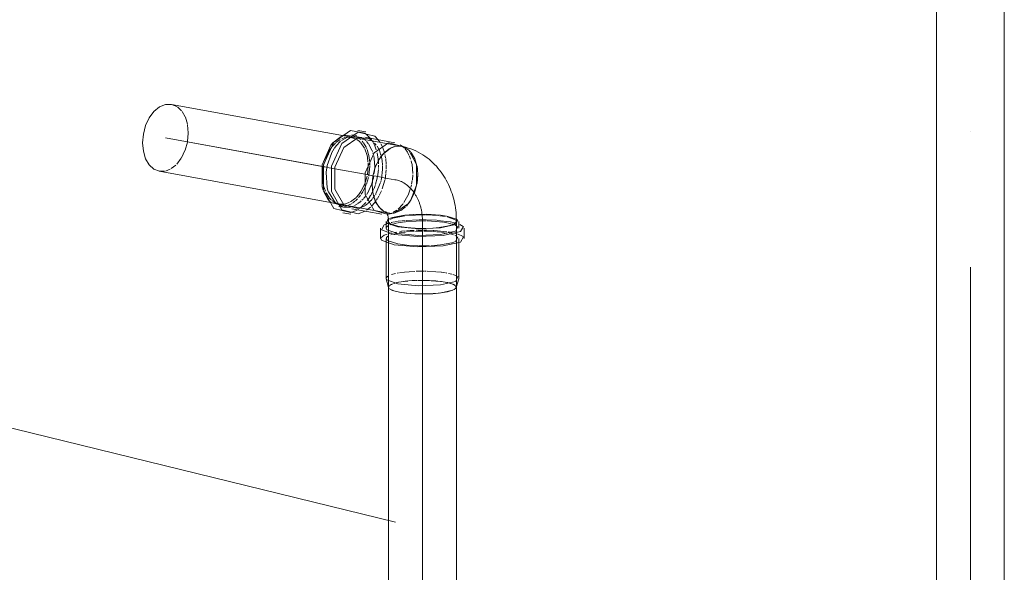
# Model space of a CAD drawing. Header units: millimetres. Extents: x -121 to 29920, y 1231 to 31888.
# Tile 70 of 256: x 13181 to 13906, y 8389 to 8796. Entities that reach past the tile are written whole.
import ezdxf

# ---------------------------------------------------------------- set-up
doc = ezdxf.new("R2010")
doc.units = ezdxf.units.MM
doc.linetypes.add('ADSK_Осевая', pattern=[700, 500, -100, 0, -100])
for name, color, linetype, lineweight in [('P-PIPE-____-CNTR', 3, 'ADSK_Осевая', 20), ('P-PIPE-____-IDEN', 2, 'Continuous', 20), ('P-PIPE-____-OTLN', 3, 'Continuous', 20)]:
    doc.layers.add(name, color=color, linetype=linetype, lineweight=lineweight)

# ---------------------------------------------------------------- blocks, each defined once
blk = doc.blocks.new('ADSK_ППР_Отвод канализационный - Отвод раструбный-V26-3D severage Left')
at = {"layer": 'P-PIPE-____-CNTR', "color": 9}
for p, q in [((-11326.51, 8678.37), (-11327.25, 8678.51)), ((-11307.04, 8649.04), (-11307.04, 8642.77))]:
    blk.add_line(p, q, dxfattribs=at)
at = {"layer": 'P-PIPE-____-CNTR', "color": 10}
for p, q in [((-11307.04, 8642.48), (-11307.04, 8640.82)), ((-11307.04, 8640.72), (-11307.04, 8637.59)), ((-11307.04, 8637.46), (-11307.04, 8629.95)), ((-11307.04, 8629.95), (-11307.04, 8629.15)), ((-11307.04, 8629.15), (-11307.04, 8599.39))]:
    blk.add_line(p, q, dxfattribs=at)
at = {"layer": 'P-PIPE-____-CNTR', "color": 9}
for start_param, end_param in [(5.201371, 5.972792), (4.833598, 5.193025), (4.415973, 4.823966)]:
    blk.add_ellipse((-11326.51, 8652.6), major_axis=(-5.69, 25.69), ratio=0.725014, start_param=start_param, end_param=end_param, dxfattribs=at)
at = {"layer": 'P-PIPE-____-OTLN', "color": 22}
for p, q in [((-11360.07, 8714.68), (-11349.51, 8712.8)), ((-11348.76, 8713.75), (-11354.53, 8714.8)), ((-11355.26, 8710.82), (-11358.96, 8711.5)), ((-11354.29, 8709.65), (-11346.07, 8708.58)), ((-11327.28, 8705.71), (-11349.48, 8709.77)), ((-11332.09, 8705.6), (-11321.52, 8702.93)), ((-11319.09, 8701.72), (-11323.35, 8704.23)), ((-11322.02, 8702.97), (-11322.76, 8703.1)), ((-11337.14, 8696.13), (-11337.53, 8695.61)), ((-11368.58, 8658.87), (-11364.88, 8658.19)), ((-11359.1, 8657.14), (-11336.9, 8653.08)), ((-11337.14, 8656.51), (-11336.58, 8656.07)), ((-11365.6, 8654.21), (-11359.83, 8653.15)), ((-11349.23, 8655.45), (-11354.29, 8653.28)), ((-11332.7, 8653.07), (-11331.89, 8653.21)), ((-11331.75, 8653.92), (-11331.01, 8653.78)), ((-11337.84, 8642.81), (-11337.84, 8635.17)), ((-11333.79, 8647.71), (-11333.79, 8642.81)), ((-11332.04, 8649.04), (-11332.04, 8599.39)), ((-11309.76, 8642.71), (-11309.12, 8642.7)), ((-11282.04, 8599.39), (-11282.04, 8649.04)), ((-11280.29, 8642.81), (-11280.29, 8647.71)), ((-11276.99, 8644.17), (-11279.56, 8645.61)), ((-11276.24, 8635.17), (-11276.24, 8642.81)), ((-11333.79, 8635.17), (-11333.79, 8605.79)), ((-11280.29, 8605.79), (-11280.29, 8635.17)), ((-11333.75, 8605.49), (-11332, 8599.11)), ((-11331.51, 8598.36), (-11332.04, 8599.39)), ((-11332.01, 8599.15), (-11332.04, 8599.39)), ((-11282.08, 8599.11), (-11280.33, 8605.49)), ((-11282.04, 8599.39), (-11282.08, 8599.11)), ((-11309.03, 8594.38), (-11309.76, 8594.39)), ((-11284.81, 8597.09), (-11288.53, 8596.01))]:
    blk.add_line(p, q, dxfattribs=at)
at = {"layer": 'P-PIPE-____-OTLN', "color": 9}
for p, q in [((-11372.88, 8705.75), (-11366.83, 8710.32)), ((-11366.65, 8707.36), (-11362.26, 8709.92)), ((-11366.51, 8710.47), (-11363.77, 8711.39)), ((-11363.77, 8711.39), (-11354.66, 8709.8)), ((-11362.16, 8709.96), (-11361.32, 8710.29)), ((-11360.76, 8710.49), (-11360.07, 8710.71)), ((-11360.07, 8710.71), (-11351.84, 8709.6)), ((-11354.54, 8709.72), (-11353.19, 8708.72)), ((-11351.15, 8709.22), (-11349.49, 8708.05)), ((-11346.04, 8708.56), (-11343.72, 8706.99)), ((-11339.65, 8707.94), (-11339.06, 8707.15)), ((-11373.95, 8697.95), (-11371.88, 8701.62)), ((-11330.54, 8701.8), (-11336.79, 8696.56)), ((-11328.93, 8702.51), (-11330.24, 8701.95)), ((-11327.25, 8703), (-11328.35, 8702.7)), ((-11322.9, 8703.13), (-11327.25, 8703)), ((-11317.37, 8700.51), (-11322.13, 8702.97)), ((-11322.13, 8702.97), (-11318.85, 8701.58)), ((-11318.52, 8701.36), (-11317.04, 8700.21)), ((-11317, 8700.18), (-11315.81, 8698.98)), ((-11377.14, 8688.99), (-11373.98, 8697.9)), ((-11337.53, 8695.61), (-11341.69, 8687.88)), ((-11377.86, 8683.98), (-11377.17, 8688.82)), ((-11341.7, 8687.84), (-11343.11, 8683.12)), ((-11311.02, 8688.44), (-11310.69, 8686.35)), ((-11343.38, 8681.88), (-11344.07, 8674.53)), ((-11344.06, 8674.43), (-11343.32, 8667.72)), ((-11376.39, 8663.72), (-11379.96, 8670.18)), ((-11370.91, 8661.2), (-11376.26, 8669.62)), ((-11343.11, 8666.88), (-11341.62, 8662.62)), ((-11365.53, 8658.43), (-11370.64, 8660.97)), ((-11360.07, 8658.3), (-11365.12, 8658.35)), ((-11363.03, 8659.17), (-11363.77, 8658.98)), ((-11341.23, 8661.8), (-11338.68, 8658.02)), ((-11338.19, 8657.49), (-11337.53, 8656.85)), ((-11356.23, 8655.71), (-11359.62, 8654.44)), ((-11355.18, 8656.27), (-11355.82, 8655.92)), ((-11336, 8655.66), (-11335.36, 8655.26)), ((-11335.12, 8655.13), (-11333.88, 8654.54)), ((-11333.68, 8654.46), (-11334.5, 8654.81)), ((-11333.31, 8654.32), (-11332.4, 8654.06)), ((-11332.35, 8654.04), (-11333.07, 8654.25)), ((-11332.09, 8653.19), (-11332.7, 8653.07)), ((-11331.89, 8653.21), (-11329.49, 8653.62)), ((-11331.75, 8653.92), (-11329.44, 8653.74)), ((-11329.17, 8650.73), (-11331.34, 8649.96)), ((-11327.25, 8654.02), (-11329.16, 8653.76)), ((-11329.13, 8653.76), (-11327.25, 8654.02)), ((-11329.06, 8653.7), (-11327.82, 8653.91)), ((-11320.31, 8652.38), (-11328.93, 8650.8)), ((-11319.89, 8652.02), (-11328.82, 8650.17)), ((-11313.88, 8652.91), (-11319.82, 8652.44)), ((-11304.76, 8652.72), (-11319.16, 8652.11)), ((-11294.87, 8652.08), (-11304.31, 8652.71)), ((-11290.23, 8651.43), (-11294.2, 8652)), ((-11289.6, 8651.79), (-11293.57, 8652.36)), ((-11281.83, 8649.51), (-11289.05, 8651.69)), ((-11282.73, 8648.88), (-11288.85, 8651.14)), ((-11332.87, 8646.19), (-11333.82, 8645.87)), ((-11332.41, 8644.5), (-11333.4, 8643.61)), ((-11331.22, 8646.44), (-11329.27, 8645.44)), ((-11329.22, 8645.42), (-11324.03, 8644.02)), ((-11323.85, 8643.99), (-11318.72, 8643.29)), ((-11318.61, 8643.28), (-11312.57, 8642.81)), ((-11312.42, 8642.8), (-11309.76, 8642.71)), ((-11309.12, 8642.7), (-11305.95, 8642.7)), ((-11305.8, 8642.7), (-11299.25, 8642.95)), ((-11293.27, 8643.52), (-11287.77, 8644.53)), ((-11287.61, 8644.57), (-11284.59, 8645.5)), ((-11284.24, 8645.64), (-11282.25, 8647.22)), ((-11282.11, 8647.73), (-11282.31, 8648.43)), ((-11280.85, 8643.91), (-11281.18, 8644.19)), ((-11335.12, 8637.72), (-11337.61, 8635.72)), ((-11332.89, 8638.52), (-11335.1, 8637.73)), ((-11333.53, 8635.92), (-11333.23, 8634.08)), ((-11332.44, 8636.86), (-11333.48, 8635.99)), ((-11277.6, 8636.98), (-11280.64, 8638.32)), ((-11276.88, 8636.43), (-11277.36, 8636.82)), ((-11332.99, 8633.87), (-11325.03, 8631.19)), ((-11325.03, 8631.19), (-11316.85, 8630.17)), ((-11316.66, 8630.15), (-11310.44, 8629.83)), ((-11309.95, 8629.82), (-11301.78, 8629.9)), ((-11332.44, 8607.47), (-11333.57, 8606.47)), ((-11280.85, 8606.88), (-11281.28, 8607.24)), ((-11282.31, 8598.65), (-11283.74, 8597.56)), ((-11282.56, 8600.41), (-11282.05, 8599.53)), ((-11282.4, 8600.24), (-11282.07, 8599.63)), ((-11329.12, 8597.03), (-11331.19, 8598.09)), ((-11323.97, 8595.69), (-11329.08, 8597.02)), ((-11318.99, 8594.97), (-11323.85, 8595.67)), ((-11312.6, 8594.49), (-11318.95, 8594.97)), ((-11310.38, 8594.4), (-11312.58, 8594.48)), ((-11305.7, 8594.37), (-11309.03, 8594.38)), ((-11299.16, 8594.62), (-11305.67, 8594.37)), ((-11295.15, 8594.96), (-11299.14, 8594.62)), ((-11293.19, 8595.2), (-11294.32, 8595.06)), ((-11284.62, 8597.16), (-11293.18, 8595.2))]:
    blk.add_line(p, q, dxfattribs=at)
at = {"layer": 'P-PIPE-____-OTLN', "color": 10}
for p, q in [((-11370.81, 8705.81), (-11367.52, 8708.11)), ((-11366.44, 8708.66), (-11364.25, 8709.52)), ((-11363.77, 8709.67), (-11361.5, 8709.85)), ((-11361.5, 8709.85), (-11356.85, 8708.98)), ((-11356.08, 8708.63), (-11355.1, 8708.07)), ((-11354.97, 8707.99), (-11353.89, 8707.18)), ((-11353.89, 8707.18), (-11352.62, 8705.95)), ((-11353.14, 8708.68), (-11352.47, 8708.08)), ((-11351.84, 8709.6), (-11351.15, 8709.22)), ((-11349.44, 8708.01), (-11348.79, 8707.41)), ((-11345.33, 8708.97), (-11344.88, 8708.39)), ((-11344.75, 8708.2), (-11344.16, 8707.35)), ((-11376.34, 8698.55), (-11374.02, 8702.32)), ((-11374.02, 8702.32), (-11373.65, 8702.81)), ((-11373.65, 8702.81), (-11371.14, 8705.52)), ((-11352.36, 8705.65), (-11349.74, 8701.64)), ((-11351.41, 8706.96), (-11350.56, 8705.89)), ((-11350.33, 8705.59), (-11348.55, 8702.53)), ((-11348.42, 8702.25), (-11347.99, 8701.27)), ((-11348.16, 8706.74), (-11346.89, 8705.16)), ((-11346.71, 8704.9), (-11344.25, 8700.36)), ((-11344.13, 8700.07), (-11343.81, 8699.22)), ((-11343.67, 8706.95), (-11342.96, 8706.31)), ((-11343.63, 8706.51), (-11342.57, 8704.52)), ((-11342.39, 8704.14), (-11340.98, 8700.46)), ((-11342.22, 8705.55), (-11340.97, 8704.01)), ((-11340.4, 8703.17), (-11339.2, 8701.04)), ((-11338.95, 8700.52), (-11338.4, 8699.24)), ((-11338.85, 8706.84), (-11338.45, 8706.23)), ((-11337.65, 8704.92), (-11336.77, 8703.24)), ((-11336.18, 8701.94), (-11334.96, 8698.53)), ((-11320.73, 8702.23), (-11320.3, 8701.79)), ((-11319.78, 8701.23), (-11318.06, 8698.89)), ((-11379.66, 8689.64), (-11376.42, 8698.38)), ((-11347.5, 8694.94), (-11347.1, 8691.57)), ((-11346.46, 8696.16), (-11346.24, 8694.95)), ((-11346.2, 8694.72), (-11345.84, 8691.32)), ((-11343.53, 8698.42), (-11343.12, 8697.03)), ((-11342.9, 8696.15), (-11342.55, 8694.24)), ((-11342.53, 8694.13), (-11342.14, 8688)), ((-11340.37, 8698.19), (-11339.6, 8693.68)), ((-11339.6, 8693.65), (-11339.39, 8690.84)), ((-11338.28, 8698.93), (-11337.52, 8696.64)), ((-11337.17, 8695.28), (-11337.05, 8694.74)), ((-11336.99, 8694.43), (-11336.87, 8693.84)), ((-11336.83, 8693.61), (-11336.7, 8692.8)), ((-11336.69, 8692.72), (-11336.35, 8689.2)), ((-11334.6, 8697.14), (-11334.41, 8696.3)), ((-11334.35, 8695.96), (-11334.13, 8694.67)), ((-11334.05, 8694.17), (-11333.68, 8689.75)), ((-11317.9, 8698.64), (-11316.74, 8696.46)), ((-11316.51, 8695.95), (-11315.68, 8693.75)), ((-11380.52, 8681.13), (-11379.76, 8689.21)), ((-11347.02, 8688.78), (-11347.58, 8682.17)), ((-11347.07, 8690.99), (-11347.02, 8689.02)), ((-11345.78, 8688.6), (-11346.44, 8681.97)), ((-11345.83, 8691.1), (-11345.78, 8688.94)), ((-11342.15, 8687.89), (-11342.46, 8683.21)), ((-11339.46, 8686.11), (-11339.86, 8682.36)), ((-11339.39, 8687.29), (-11339.42, 8686.67)), ((-11339.39, 8690.84), (-11339.37, 8690.22)), ((-11339.36, 8689.11), (-11339.37, 8687.82)), ((-11336.33, 8685.93), (-11337.17, 8679.22)), ((-11336.33, 8688.85), (-11336.33, 8686.12)), ((-11333.7, 8685.78), (-11333.84, 8683.69)), ((-11333.67, 8689.31), (-11333.68, 8686.45)), ((-11314.64, 8689.64), (-11314.1, 8683.06)), ((-11380.02, 8675.38), (-11380.52, 8681)), ((-11347.78, 8681.16), (-11349.43, 8675.71)), ((-11346.79, 8680.27), (-11348.25, 8675.36)), ((-11346.47, 8681.85), (-11346.59, 8681.19)), ((-11343.41, 8678.33), (-11344.57, 8674.78)), ((-11343.11, 8679.53), (-11343.41, 8678.33)), ((-11342.96, 8680.2), (-11343.11, 8679.53)), ((-11342.78, 8681.12), (-11342.94, 8680.27)), ((-11340.37, 8679.55), (-11341.54, 8675.14)), ((-11339.92, 8681.99), (-11340.31, 8679.81)), ((-11337.19, 8679.14), (-11337.35, 8678.41)), ((-11334.67, 8678.15), (-11336.63, 8671.78)), ((-11333.88, 8683.21), (-11334.54, 8678.73)), ((-11314.12, 8682.13), (-11314.43, 8678.31)), ((-11349.57, 8675.36), (-11352.17, 8670.08)), ((-11348.97, 8673.56), (-11350.86, 8669.79)), ((-11348.51, 8674.69), (-11348.87, 8673.78)), ((-11344.64, 8674.59), (-11347.3, 8668.95)), ((-11342.98, 8671.24), (-11344.39, 8668.26)), ((-11342.58, 8672.22), (-11342.98, 8671.24)), ((-11341.98, 8673.82), (-11342.41, 8672.64)), ((-11341.68, 8674.69), (-11341.97, 8673.84)), ((-11337.88, 8676.36), (-11340.96, 8668.81)), ((-11337.48, 8677.85), (-11337.69, 8677.06)), ((-11315.68, 8672.3), (-11317.6, 8667.07)), ((-11315.13, 8674.39), (-11315.45, 8673.12)), ((-11314.48, 8677.92), (-11314.96, 8675.16)), ((-11375.72, 8665.4), (-11377.82, 8668.78)), ((-11374.28, 8663.76), (-11375.64, 8665.29)), ((-11356.15, 8665.07), (-11360.09, 8662.22)), ((-11354.7, 8664.56), (-11356.34, 8662.96)), ((-11351, 8669.55), (-11352.11, 8667.8)), ((-11350.64, 8664.29), (-11351.53, 8663.36)), ((-11347.38, 8668.82), (-11348.06, 8667.7)), ((-11347.12, 8663.83), (-11347.6, 8663.17)), ((-11346.05, 8665.39), (-11347.02, 8663.96)), ((-11345.17, 8666.85), (-11345.87, 8665.69)), ((-11344.42, 8668.21), (-11345.09, 8666.98)), ((-11344.03, 8664.21), (-11344.84, 8663.25)), ((-11342.56, 8666.19), (-11343.72, 8664.59)), ((-11342.14, 8666.82), (-11342.49, 8666.3)), ((-11341.18, 8668.42), (-11341.62, 8667.67)), ((-11340.22, 8664.49), (-11340.78, 8663.62)), ((-11339.12, 8666.39), (-11340.17, 8664.57)), ((-11337.27, 8670.23), (-11338.84, 8666.92)), ((-11317.66, 8666.94), (-11320.62, 8661.74)), ((-11373.11, 8662.76), (-11373.65, 8663.18)), ((-11371.39, 8661.7), (-11372.83, 8662.55)), ((-11369.15, 8660.88), (-11370.83, 8661.44)), ((-11365.69, 8660.52), (-11368.13, 8660.67)), ((-11363.77, 8660.69), (-11365.39, 8660.54)), ((-11360.69, 8661.9), (-11363.38, 8660.81)), ((-11361.82, 8659.56), (-11362.63, 8659.28)), ((-11358.86, 8661.06), (-11361.37, 8659.74)), ((-11357.96, 8659.05), (-11358.84, 8658.71)), ((-11356.7, 8662.65), (-11358.33, 8661.41)), ((-11354.92, 8660.65), (-11356.98, 8659.5)), ((-11352.81, 8662.2), (-11354.49, 8660.93)), ((-11353.41, 8657.41), (-11354.22, 8656.86)), ((-11352.35, 8657.83), (-11353.21, 8657.54)), ((-11352.11, 8658.41), (-11353.11, 8657.63)), ((-11352, 8662.91), (-11352.73, 8662.27)), ((-11349.38, 8659.33), (-11352.06, 8657.94)), ((-11350.62, 8659.75), (-11351.92, 8658.57)), ((-11348.65, 8661.86), (-11350.34, 8660.03)), ((-11347.23, 8660.92), (-11349.11, 8659.51)), ((-11347.37, 8656.65), (-11348.2, 8656.08)), ((-11345.21, 8658.39), (-11347.17, 8656.8)), ((-11344.94, 8663.14), (-11346.94, 8661.17)), ((-11342.12, 8661.74), (-11344.48, 8659.09)), ((-11341.51, 8662.55), (-11342.04, 8661.83)), ((-11341.04, 8663.22), (-11341.39, 8662.72)), ((-11330.98, 8653.48), (-11331.88, 8653.24)), ((-11330.01, 8653.83), (-11330.75, 8653.56)), ((-11325.92, 8656.15), (-11328.69, 8654.42)), ((-11331.9, 8646.47), (-11332.44, 8646.32)), ((-11330.93, 8646.72), (-11331.64, 8646.54)), ((-11330.37, 8645.44), (-11330.79, 8645.28)), ((-11329.2, 8647.12), (-11330.12, 8646.92)), ((-11329.36, 8645.76), (-11329.92, 8645.58)), ((-11325.43, 8646.7), (-11328.91, 8645.89)), ((-11325.25, 8647.81), (-11328.82, 8647.19)), ((-11322.32, 8648.19), (-11324.76, 8647.88)), ((-11319.66, 8648.47), (-11321.87, 8648.24)), ((-11309.9, 8648.98), (-11319.1, 8648.51)), ((-11304.31, 8648.17), (-11318.92, 8647.63)), ((-11304.33, 8648.99), (-11309.3, 8648.99)), ((-11296.61, 8648.64), (-11303.68, 8648.97)), ((-11297.05, 8647.79), (-11303.64, 8648.15)), ((-11292.09, 8647.25), (-11297.02, 8647.79)), ((-11286.56, 8647.44), (-11296.05, 8648.6)), ((-11289.05, 8646.8), (-11291.55, 8647.18)), ((-11286.11, 8646.13), (-11288.47, 8646.68)), ((-11284.39, 8647.01), (-11286.33, 8647.4)), ((-11283.86, 8645.46), (-11285.3, 8645.91)), ((-11282.78, 8646.63), (-11283.94, 8646.91)), ((-11281.96, 8644.67), (-11283.1, 8645.18)), ((-11281.56, 8646.3), (-11282.78, 8646.63)), ((-11276.88, 8644.07), (-11276.99, 8644.17)), ((-11330.89, 8639.06), (-11331.53, 8638.9)), ((-11329.69, 8639.34), (-11330.76, 8639.09)), ((-11329.32, 8638.15), (-11330.34, 8637.82)), ((-11325.96, 8638.98), (-11328.63, 8638.35)), ((-11326.16, 8640.01), (-11327.87, 8639.71)), ((-11322.32, 8640.55), (-11323.72, 8640.38)), ((-11319.75, 8640.81), (-11322.08, 8640.58)), ((-11316.75, 8641.04), (-11318.84, 8640.89)), ((-11313.11, 8640.41), (-11318.63, 8640.02)), ((-11313.01, 8641.23), (-11316.24, 8641.07)), ((-11310.18, 8640.52), (-11312.14, 8640.46)), ((-11310.22, 8641.32), (-11311.67, 8641.28)), ((-11307, 8640.55), (-11310.16, 8640.52)), ((-11306.19, 8641.36), (-11310.08, 8641.32)), ((-11304.32, 8640.53), (-11305.9, 8640.55)), ((-11299.56, 8640.34), (-11304.12, 8640.52)), ((-11298.48, 8641.12), (-11299.3, 8641.16)), ((-11296.66, 8640.13), (-11299, 8640.31)), ((-11293.87, 8640.75), (-11297.92, 8641.08)), ((-11293.61, 8639.83), (-11296.28, 8640.1)), ((-11289.1, 8640.18), (-11293.36, 8640.7)), ((-11289.15, 8639.17), (-11293.02, 8639.76)), ((-11286.42, 8639.77), (-11288.04, 8640.03)), ((-11286.61, 8638.65), (-11287.43, 8638.83)), ((-11284.04, 8639.26), (-11286.33, 8639.76)), ((-11284.24, 8637.99), (-11286.29, 8638.57)), ((-11281.23, 8638.51), (-11283.42, 8639.11)), ((-11282.69, 8637.4), (-11283.27, 8637.64)), ((-11281.82, 8636.97), (-11282.49, 8637.31)), ((-11326.83, 8609.41), (-11329.7, 8608.65)), ((-11324.66, 8609.83), (-11325.54, 8609.67)), ((-11320.31, 8610.46), (-11324, 8609.95)), ((-11316.77, 8610.8), (-11320.19, 8610.47)), ((-11312.61, 8611.05), (-11316.7, 8610.8)), ((-11310.41, 8611.12), (-11311.73, 8611.08)), ((-11305.9, 8611.16), (-11310.16, 8611.13)), ((-11304.32, 8611.14), (-11305.41, 8611.16)), ((-11299, 8610.92), (-11303.64, 8611.12)), ((-11297.03, 8610.78), (-11298.72, 8610.9)), ((-11293.26, 8610.4), (-11296.73, 8610.75)), ((-11291.75, 8610.2), (-11293.02, 8610.37)), ((-11290.04, 8609.94), (-11291.66, 8610.19)), ((-11289.05, 8609.77), (-11289.57, 8609.86)), ((-11285.42, 8608.96), (-11287.81, 8609.53)), ((-11282.47, 8607.92), (-11284.61, 8608.72)), ((-11331.99, 8599.7), (-11331.56, 8600.37)), ((-11331.91, 8599.89), (-11331.39, 8600.53)), ((-11331.18, 8600.69), (-11329.83, 8601.45)), ((-11330.86, 8600.91), (-11330.05, 8601.35)), ((-11330.05, 8601.35), (-11329.26, 8601.69)), ((-11329.83, 8601.45), (-11328.95, 8601.81)), ((-11328.25, 8602.05), (-11326.01, 8602.66)), ((-11327.77, 8602.2), (-11325.54, 8602.77)), ((-11319.74, 8603.72), (-11318.95, 8603.81)), ((-11318.58, 8603.85), (-11317.7, 8603.94)), ((-11317.36, 8603.97), (-11310.71, 8604.36)), ((-11311.92, 8604.32), (-11311.09, 8604.35)), ((-11310.16, 8604.38), (-11304.56, 8604.39)), ((-11304.53, 8604.39), (-11303.73, 8604.37)), ((-11304.31, 8604.39), (-11293.34, 8603.6)), ((-11303.73, 8604.37), (-11301.86, 8604.31)), ((-11301.73, 8604.3), (-11297.24, 8604.01)), ((-11292.96, 8603.54), (-11290.23, 8603.11)), ((-11290.23, 8603.11), (-11287.83, 8602.61)), ((-11288.05, 8602.66), (-11286.34, 8602.21)), ((-11287.29, 8602.47), (-11284.17, 8601.42)), ((-11286.01, 8602.11), (-11285.01, 8601.77)), ((-11284.37, 8601.51), (-11283.29, 8600.96)), ((-11283.91, 8601.3), (-11282.96, 8600.74)), ((-11323.85, 8595.67), (-11323.97, 8595.69))]:
    blk.add_line(p, q, dxfattribs=at)
at = {"layer": 'P-PIPE-____-OTLN', "color": 22}
for points in [[(-11360.07, 8654.34, 0), (-11372.24, 8657.4, 0), (-11379.76, 8670.82, 0), (-11379.76, 8689.47, 0), (-11372.24, 8706.22, 0), (-11360.07, 8714.68, 0)], [(-11354.29, 8653.28, 0), (-11366.47, 8656.35, 0), (-11373.99, 8669.77, 0), (-11373.99, 8688.41, 0), (-11366.47, 8705.16, 0), (-11354.29, 8713.62, 0)], [(-11354.29, 8657.25, 0), (-11364.87, 8659.91, 0), (-11371.4, 8671.57, 0), (-11371.4, 8687.76, 0), (-11364.87, 8702.31, 0), (-11354.29, 8709.65, 0)], [(-11354.29, 8713.62, 0), (-11342.12, 8710.56, 0), (-11339.65, 8707.94, 0)], [(-11380.18, 8670.84, 0), (-11380.87, 8673.3, 0), (-11380.87, 8689.49, 0), (-11374.34, 8704.04, 0), (-11372.88, 8705.75, 0)], [(-11332.94, 8653.03, 0), (-11342.66, 8655.85, 0), (-11349.2, 8667.51, 0), (-11349.2, 8683.7, 0), (-11342.66, 8698.25, 0), (-11332.09, 8705.6, 0)], [(-11334.5, 8654.81, 0), (-11335.66, 8655.44, 0), (-11339.14, 8658.56, 0), (-11341.81, 8663.04, 0), (-11343.49, 8668.58, 0), (-11344.07, 8674.79, 0), (-11343.49, 8681.25, 0), (-11341.81, 8687.53, 0), (-11339.14, 8693.19, 0), (-11335.66, 8697.86, 0), (-11331.61, 8701.2, 0), (-11327.25, 8703, 0)], [(-11327.25, 8703, 0), (-11322.9, 8703.13, 0), (-11322.76, 8703.1, 0)], [(-11282.04, 8649.04, 0), (-11282.06, 8650.82, 0), (-11282.14, 8652.6, 0), (-11282.28, 8654.38, 0), (-11282.46, 8656.15, 0), (-11282.7, 8657.91, 0), (-11282.99, 8659.67, 0), (-11283.32, 8661.41, 0), (-11283.71, 8663.15, 0), (-11284.15, 8664.87, 0), (-11284.64, 8666.58, 0), (-11285.18, 8668.28, 0), (-11285.77, 8669.96, 0), (-11286.41, 8671.62, 0), (-11287.1, 8673.26, 0), (-11287.83, 8674.89, 0), (-11288.62, 8676.5, 0), (-11289.46, 8678.08, 0), (-11290.35, 8679.64, 0), (-11291.29, 8681.17, 0), (-11292.28, 8682.68, 0), (-11293.33, 8684.16, 0), (-11294.42, 8685.61, 0), (-11295.57, 8687.03, 0), (-11296.77, 8688.41, 0), (-11298.03, 8689.76, 0), (-11299.35, 8691.06, 0), (-11300.71, 8692.33, 0), (-11302.14, 8693.55, 0), (-11303.62, 8694.72, 0), (-11305.16, 8695.84, 0), (-11306.75, 8696.9, 0), (-11308.41, 8697.91, 0), (-11310.12, 8698.85, 0), (-11311.88, 8699.72, 0), (-11313.7, 8700.52, 0), (-11315.57, 8701.24, 0), (-11317.49, 8701.87, 0), (-11319.46, 8702.41, 0), (-11321.47, 8702.86, 0), (-11322.02, 8702.97, 0)], [(-11333.96, 8654.99, 0), (-11333.95, 8654.98, 0), (-11333.92, 8654.94, 0), (-11333.87, 8654.88, 0), (-11333.8, 8654.8, 0), (-11333.72, 8654.69, 0), (-11333.62, 8654.56, 0), (-11333.52, 8654.4, 0), (-11333.41, 8654.22, 0), (-11333.29, 8654.03, 0), (-11333.18, 8653.81, 0), (-11333.06, 8653.57, 0), (-11332.95, 8653.32, 0), (-11332.83, 8653.05, 0), (-11332.72, 8652.77, 0), (-11332.62, 8652.48, 0), (-11332.52, 8652.18, 0), (-11332.43, 8651.87, 0), (-11332.35, 8651.55, 0), (-11332.28, 8651.23, 0), (-11332.21, 8650.91, 0), (-11332.16, 8650.59, 0), (-11332.12, 8650.27, 0), (-11332.08, 8649.96, 0), (-11332.06, 8649.66, 0), (-11332.04, 8649.36, 0), (-11332.04, 8649.08, 0), (-11332.04, 8649.04, 0)], [(-11332.41, 8649.41, 0), (-11333.23, 8646.62, 0), (-11325.03, 8643.73, 0)], [(-11325.03, 8643.73, 0), (-11309.95, 8642.36, 0), (-11293.77, 8643.04, 0), (-11282.65, 8645.5, 0), (-11280.85, 8648.81, 0), (-11281.21, 8649.11, 0)], [(-11333.82, 8645.87, 0), (-11335.12, 8645.36, 0), (-11337.19, 8641.55, 0), (-11327.75, 8638.23, 0)], [(-11333.71, 8642.8, 0), (-11333.23, 8641.72, 0), (-11325.03, 8638.83, 0)], [(-11327.75, 8638.23, 0), (-11310.39, 8636.65, 0), (-11291.76, 8637.43, 0), (-11278.96, 8640.27, 0), (-11276.88, 8644.07, 0)], [(-11325.03, 8638.83, 0), (-11309.95, 8637.46, 0), (-11293.77, 8638.14, 0), (-11282.65, 8640.6, 0), (-11280.85, 8643.91, 0)], [(-11337.75, 8635.15, 0), (-11337.19, 8633.91, 0), (-11327.75, 8630.59, 0)], [(-11327.75, 8630.59, 0), (-11310.39, 8629.01, 0), (-11291.76, 8629.79, 0), (-11278.96, 8632.63, 0), (-11276.88, 8636.43, 0)], [(-11333.79, 8605.79, 0), (-11333.23, 8604.69, 0), (-11325.03, 8601.8, 0)], [(-11325.03, 8601.8, 0), (-11309.95, 8600.44, 0), (-11293.77, 8601.11, 0), (-11282.65, 8603.58, 0), (-11280.85, 8606.88, 0)], [(-11282.07, 8599.63, 0), (-11282.61, 8598.32, 0), (-11284.07, 8597.4, 0)], [(-11288.53, 8596.01, 0), (-11293.52, 8595.16, 0), (-11299.42, 8594.6, 0), (-11305.84, 8594.36, 0), (-11312.34, 8594.47, 0), (-11318.49, 8594.92, 0), (-11323.85, 8595.67, 0), (-11328.06, 8596.67, 0), (-11330.85, 8597.86, 0)]]:
    blk.add_polyline3d(points, dxfattribs=at)
at = {"layer": 'P-PIPE-____-OTLN', "color": 9}
for points in [[(-11349.51, 8712.8, 0), (-11347.89, 8711.61, 0), (-11345.33, 8708.97, 0)], [(-11371.83, 8701.69, 0), (-11370.64, 8703.36, 0), (-11367.36, 8706.79, 0)], [(-11315.87, 8663.01, 0), (-11311.27, 8674.48, 0), (-11311.27, 8689.62, 0), (-11317.02, 8700.2, 0)], [(-11315.37, 8698.46, 0), (-11312.7, 8693.98, 0), (-11311.07, 8688.7, 0)], [(-11310.65, 8686.01, 0), (-11310.44, 8682.23, 0), (-11311.02, 8675.77, 0)], [(-11376.39, 8669.96, 0), (-11377.17, 8672.62, 0), (-11377.87, 8683.83, 0)], [(-11311.06, 8675.52, 0), (-11312.7, 8669.49, 0), (-11315.37, 8663.83, 0), (-11318.85, 8659.16, 0)], [(-11363.77, 8658.98, 0), (-11374.34, 8661.64, 0), (-11376.14, 8663.42, 0)], [(-11327.25, 8654.02, 0), (-11317.37, 8660.89, 0), (-11316.14, 8662.6, 0)], [(-11319.4, 8658.6, 0), (-11322.9, 8655.82, 0), (-11327.25, 8654.02, 0)], [(-11329.45, 8653.75, 0), (-11331.61, 8653.89, 0), (-11331.75, 8653.92, 0)], [(-11329.12, 8650.06, 0), (-11329.83, 8649.78, 0), (-11330.9, 8649.19, 0)], [(-11293.99, 8652.41, 0), (-11304.12, 8653.06, 0), (-11313.65, 8652.93, 0)], [(-11331.97, 8647.69, 0), (-11331.51, 8646.69, 0), (-11331.23, 8646.45, 0)], [(-11299.1, 8642.96, 0), (-11294.63, 8643.34, 0), (-11293.44, 8643.49, 0)], [(-11285.12, 8632.09, 0), (-11282.65, 8632.96, 0), (-11280.85, 8636.27, 0), (-11281.21, 8636.57, 0)], [(-11300.8, 8629.94, 0), (-11293.77, 8630.5, 0), (-11285.44, 8632, 0)]]:
    blk.add_polyline3d(points, dxfattribs=at)
at = {"layer": 'P-PIPE-____-OTLN', "color": 10}
for points in [[(-11349.52, 8701.2, 0), (-11347.78, 8696.29, 0), (-11347.55, 8695.19, 0)], [(-11347.79, 8700.76, 0), (-11346.66, 8697.07, 0), (-11346.49, 8696.31, 0)], [(-11315.25, 8692.35, 0), (-11314.98, 8691.28, 0), (-11314.66, 8689.75, 0)], [(-11378.46, 8670.15, 0), (-11379.76, 8674.08, 0), (-11379.97, 8675.07, 0)], [(-11352.34, 8669.8, 0), (-11353.89, 8667.56, 0), (-11355.7, 8665.5, 0)], [(-11352.56, 8667.17, 0), (-11353.19, 8666.33, 0), (-11354.02, 8665.31, 0)], [(-11348.9, 8666.45, 0), (-11349.49, 8665.65, 0), (-11350.38, 8664.58, 0)], [(-11321.11, 8661.07, 0), (-11321.52, 8660.54, 0), (-11325, 8656.88, 0)], [(-11319.56, 8647.57, 0), (-11320.31, 8647.49, 0), (-11324.78, 8646.82, 0)], [(-11319.52, 8639.93, 0), (-11320.31, 8639.85, 0), (-11324.08, 8639.32, 0)], [(-11299.73, 8641.19, 0), (-11303.68, 8641.33, 0), (-11305.82, 8641.36, 0)], [(-11325.77, 8602.72, 0), (-11319.44, 8603.76, 0), (-11317.75, 8603.93, 0)], [(-11324.7, 8602.95, 0), (-11320.56, 8603.62, 0), (-11319.74, 8603.72, 0)], [(-11317.27, 8603.98, 0), (-11314.66, 8604.18, 0), (-11312.39, 8604.3, 0)], [(-11309.97, 8604.38, 0), (-11308.23, 8604.41, 0), (-11305, 8604.4, 0)], [(-11297.2, 8604.01, 0), (-11295.59, 8603.86, 0), (-11293.66, 8603.64, 0)], [(-11293.21, 8603.58, 0), (-11290.23, 8603.11, 0), (-11288.38, 8602.74, 0)]]:
    blk.add_polyline3d(points, dxfattribs=at)

msp = doc.modelspace()

# ---------------------------------------------------------------- linework, layer by layer
at = {"layer": 'P-PIPE-____-CNTR', "color": 9}
for p, q in [((13881.32, 11414.44), (13881.32, 8263.88)), ((13881.32, 11414.44), (13881.32, 8263.88)), ((13407.18, 8687.73), (13288.63, 8709.4)), ((13404.02, 8688.31), (13288.63, 8709.4)), ((13458.38, 8678.37), (13457.64, 8678.51)), ((13477.85, 8649.04), (13477.85, 8642.77)), ((13477.85, 8197.97), (13477.85, 8594.38)), ((13477.85, 8197.97), (13477.85, 8594.38))]:
    msp.add_line(p, q, dxfattribs=at)
at = {"layer": 'P-PIPE-____-CNTR', "color": 10}
for p, q in [((13405.13, 8688.11), (13404.02, 8688.31)), ((13407.18, 8687.73), (13405.13, 8688.11)), ((13413.33, 8686.61), (13407.72, 8687.63)), ((13413.33, 8686.61), (13407.72, 8687.63)), ((13435.67, 8682.52), (13413.49, 8686.58)), ((13435.67, 8682.52), (13413.49, 8686.58)), ((13441.46, 8681.47), (13435.7, 8682.52)), ((13441.46, 8681.47), (13435.7, 8682.52)), ((13452.16, 8679.51), (13442.47, 8681.28)), ((13452.16, 8679.51), (13442.47, 8681.28)), ((13457.59, 8678.52), (13452.23, 8679.5)), ((13457.59, 8678.52), (13452.23, 8679.5)), ((13477.85, 8642.48), (13477.85, 8640.82)), ((13477.85, 8640.72), (13477.85, 8637.59)), ((13477.85, 8637.46), (13477.85, 8629.95)), ((13477.85, 8629.95), (13477.85, 8629.15)), ((13477.85, 8629.15), (13477.85, 8599.39)), ((13477.85, 8595.03), (13477.85, 8599.39)), ((13477.85, 8595.03), (13477.85, 8599.39))]:
    msp.add_line(p, q, dxfattribs=at)
at = {"layer": 'P-PIPE-____-CNTR', "color": 9}
for start_param, end_param in [(5.201371, 5.972792), (4.833598, 5.193025), (4.415973, 4.823966)]:
    msp.add_ellipse((13458.38, 8652.6), major_axis=(-5.69, 25.69), ratio=0.725014, start_param=start_param, end_param=end_param, dxfattribs=at)
at = {"layer": 'P-PIPE-____-IDEN'}
msp.add_line((13458.12, 8426.3), (12765.96, 8595.94), dxfattribs=at)
at = {"layer": 'P-PIPE-____-OTLN', "color": 22}
for p, q in [((13856.32, 11419.44), (13856.32, 8263.88)), ((13906.32, 8263.88), (13906.32, 11419.44)), ((13288.63, 8733.89), (13292.98, 8734.02)), ((13462.13, 8703.1), (13293.12, 8733.99)), ((13284.13, 8684.81), (13453.14, 8653.92)), ((13452.85, 8599.39), (13452.85, 8154.59)), ((13452.86, 8599.39), (13452.88, 8599.15)), ((13502.85, 8154.59), (13502.85, 8599.39)), ((13496.36, 8596.01), (13500.08, 8597.09))]:
    msp.add_line(p, q, dxfattribs=at)
at = {"layer": 'P-PIPE-____-OTLN', "color": 10}
for p, q in [((13292.98, 8734.02), (13293.12, 8733.99)), ((13453.34, 8600.37), (13452.9, 8599.7)), ((13454.84, 8601.35), (13454.03, 8600.91)), ((13455.63, 8601.69), (13454.84, 8601.35)), ((13459.35, 8602.77), (13457.12, 8602.2)), ((13465.94, 8603.81), (13465.16, 8603.72)), ((13467.2, 8603.94), (13466.32, 8603.85)), ((13473.81, 8604.35), (13472.97, 8604.32)), ((13481.16, 8604.37), (13480.36, 8604.39)), ((13483.04, 8604.31), (13481.16, 8604.37)), ((13487.66, 8604.01), (13483.16, 8604.3)), ((13494.67, 8603.11), (13491.66, 8603.58)), ((13496.53, 8602.73), (13494.67, 8603.11)), ((13498.56, 8602.21), (13496.86, 8602.65)), ((13499.88, 8601.77), (13498.88, 8602.11)), ((13501.6, 8600.96), (13500.52, 8601.51))]:
    msp.add_line(p, q, dxfattribs=at)
at = {"layer": 'P-PIPE-____-OTLN', "color": 9}
for p, q in [((13293.12, 8733.99), (13297.03, 8732.47)), ((13297.42, 8732.22), (13300.51, 8729.35)), ((13301, 8728.72), (13303.19, 8724.87)), ((13303.32, 8724.56), (13304.87, 8719.33)), ((13304.94, 8718.96), (13305.44, 8713.12)), ((13305.43, 8712.69), (13304.87, 8706.66)), ((13303.03, 8699.96), (13300.51, 8694.72)), ((13304.79, 8706.22), (13303.19, 8700.38)), ((13466.04, 8701.58), (13462.76, 8702.97)), ((13467.86, 8700.21), (13466.38, 8701.36)), ((13469.08, 8698.98), (13467.89, 8700.18)), ((13300.29, 8694.34), (13297.03, 8690.05)), ((13292.25, 8686.29), (13288.63, 8684.91)), ((13296.25, 8689.26), (13292.98, 8686.71)), ((13474.2, 8686.37), (13473.88, 8688.44)), ((13474.45, 8682.23), (13474.24, 8686.03)), ((13287.89, 8684.77), (13284.28, 8684.78)), ((13473.88, 8675.77), (13474.45, 8682.23)), ((13450.39, 8654.81), (13451.21, 8654.46)), ((13451.83, 8654.25), (13452.54, 8654.04)), ((13455.73, 8653.76), (13457.64, 8654.02)), ((13502.83, 8599.63), (13502.49, 8600.24))]:
    msp.add_line(p, q, dxfattribs=at)
at = {"layer": 'P-PIPE-____-OTLN', "color": 22}
for points in [[(13271.82, 8705.68, 0), (13272.39, 8712.14, 0), (13274.07, 8718.42, 0), (13276.74, 8724.08, 0), (13280.22, 8728.75, 0), (13284.28, 8732.09, 0), (13288.63, 8733.89, 0)], [(13284.28, 8684.78, 0), (13280.22, 8686.33, 0), (13276.74, 8689.45, 0), (13274.07, 8693.93, 0), (13272.39, 8699.47, 0), (13271.82, 8705.68, 0)], [(13457.64, 8703, 0), (13453.29, 8701.2, 0), (13449.23, 8697.86, 0), (13445.75, 8693.19, 0), (13443.08, 8687.53, 0), (13441.4, 8681.25, 0), (13440.83, 8674.79, 0)], [(13462.13, 8703.1, 0), (13461.99, 8703.13, 0), (13457.64, 8703, 0)], [(13440.83, 8674.79, 0), (13441.4, 8668.58, 0), (13443.08, 8663.04, 0), (13445.75, 8658.56, 0), (13449.23, 8655.44, 0), (13450.39, 8654.81, 0)], [(13500.82, 8597.4, 0), (13502.29, 8598.32, 0), (13502.83, 8599.63, 0)], [(13454.04, 8597.86, 0), (13456.83, 8596.67, 0), (13461.04, 8595.67, 0)], [(13461.04, 8595.67, 0), (13466.41, 8594.92, 0), (13472.55, 8594.47, 0), (13479.05, 8594.36, 0), (13485.47, 8594.6, 0), (13491.38, 8595.16, 0), (13496.36, 8596.01, 0)]]:
    msp.add_polyline3d(points, dxfattribs=at)
at = {"layer": 'P-PIPE-____-OTLN', "color": 9}
for points in [[(13473.83, 8688.7, 0), (13472.2, 8693.98, 0), (13469.52, 8698.46, 0)], [(13466.04, 8659.16, 0), (13469.52, 8663.83, 0), (13472.2, 8669.49, 0), (13473.83, 8675.52, 0)], [(13457.64, 8654.02, 0), (13461.99, 8655.82, 0), (13465.49, 8658.6, 0)], [(13453.14, 8653.92, 0), (13453.29, 8653.89, 0), (13455.44, 8653.75, 0)]]:
    msp.add_polyline3d(points, dxfattribs=at)
at = {"layer": 'P-PIPE-____-OTLN', "color": 10}
for points in [[(13465.16, 8603.72, 0), (13464.33, 8603.62, 0), (13460.19, 8602.95, 0)], [(13472.51, 8604.3, 0), (13470.24, 8604.18, 0), (13467.62, 8603.98, 0)], [(13479.89, 8604.4, 0), (13476.66, 8604.41, 0), (13474.92, 8604.38, 0)], [(13491.21, 8603.64, 0), (13489.3, 8603.86, 0), (13487.69, 8604.01, 0)]]:
    msp.add_polyline3d(points, dxfattribs=at)

# ---------------------------------------------------------------- block references
at = {"layer": 'P-PIPE-____-CNTR', "color": 9}
msp.add_blockref('ADSK_ППР_Отвод канализационный - Отвод раструбный-V26-3D severage Left', (24784.89, 0), dxfattribs=at)

doc.saveas('drawing.dxf')
